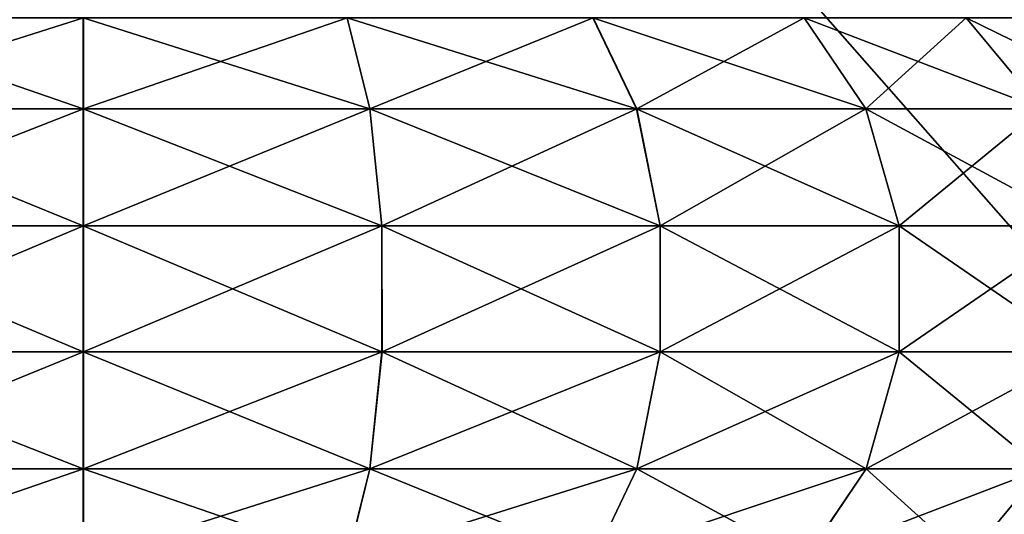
# Model space of a CAD drawing. Header units: millimetres. Extents: x -110 to 119, y -127 to 212.
# Tile 96 of 186: x -0.33 to 4.84, y 20.94 to 23.54. Entities that reach past the tile are written whole.
import ezdxf

# ---------------------------------------------------------------- set-up
doc = ezdxf.new("R2010")
doc.units = ezdxf.units.MM
doc.header["$LTSCALE"] = 26.699852
for name, color, linetype in [('151', 7, 'CONTINUOUS'), ('154', 7, 'CONTINUOUS'), ('417', 7, 'CONTINUOUS'), ('418', 7, 'CONTINUOUS')]:
    doc.layers.add(name, color=color, linetype=linetype)

msp = doc.modelspace()

# ---------------------------------------------------------------- linework, layer by layer
at = {"layer": '151', "color": 7, "linetype": 'CONTINUOUS', "true_color": 0xa2afbf}
for points in [[(-6.7221, 35.6504, -15), (6.7221, 35.6504, -15), (6.7221, 20.3496, -15), (-6.7221, 35.6504, -15)], [(-6.7221, 35.6504, -15), (6.7221, 20.3496, -15), (-6.7221, 20.3496, -15), (-6.7221, 35.6504, -15)]]:
    msp.add_3dface(points, dxfattribs=at)
at = {"layer": '154', "color": 7, "linetype": 'CONTINUOUS', "true_color": 0xa2afbf}
for points in [[(6.7221, 35.6504, 15), (-6.7221, 35.6504, 15), (-6.7221, 20.3496, 15), (6.7221, 35.6504, 15)], [(6.7221, 35.6504, 15), (-6.7221, 20.3496, 15), (6.7221, 20.3496, 15), (6.7221, 35.6504, 15)]]:
    msp.add_3dface(points, dxfattribs=at)
at = {"layer": '417', "color": 7, "linetype": 'CONTINUOUS', "true_color": 0xa2afbf}
for points in [[(-0.0003, 23.071, 51.8202), (1.5061, 23.071, 51.622), (-0.0003, 23.5499, 51.3614), (-0.0003, 23.071, 51.8202)], [(-0.0003, 23.5499, 51.3614), (1.5061, 23.071, 51.622), (1.3874, 23.5499, 51.1788), (-0.0003, 23.5499, 51.3614)], [(1.5067, 23.071, 40.3782), (0.0003, 23.071, 40.1798), (1.3879, 23.5499, 40.8214), (1.5067, 23.071, 40.3782)], [(0.0003, 23.071, 40.1798), (0.0003, 23.5499, 40.6386), (1.3879, 23.5499, 40.8214), (0.0003, 23.071, 40.1798)], [(1.5061, 23.071, 51.622), (2.9098, 23.071, 51.0406), (1.3874, 23.5499, 51.1788), (1.5061, 23.071, 51.622)], [(1.3874, 23.5499, 51.1788), (2.9098, 23.071, 51.0406), (2.6805, 23.5499, 50.6433), (1.3874, 23.5499, 51.1788)], [(2.6809, 23.5499, 41.357), (1.5067, 23.071, 40.3782), (1.3879, 23.5499, 40.8214), (2.6809, 23.5499, 41.357)], [(2.9104, 23.071, 40.9597), (1.5067, 23.071, 40.3782), (2.6809, 23.5499, 41.357), (2.9104, 23.071, 40.9597)], [(2.9098, 23.071, 51.0406), (4.1153, 23.071, 50.1157), (2.6805, 23.5499, 50.6433), (2.9098, 23.071, 51.0406)], [(2.6805, 23.5499, 50.6433), (4.1153, 23.071, 50.1157), (3.7909, 23.5499, 49.7913), (2.6805, 23.5499, 50.6433)], [(3.7913, 23.5499, 42.2091), (2.9104, 23.071, 40.9597), (2.6809, 23.5499, 41.357), (3.7913, 23.5499, 42.2091)], [(4.1157, 23.071, 41.8847), (2.9104, 23.071, 40.9597), (3.7913, 23.5499, 42.2091), (4.1157, 23.071, 41.8847)], [(4.1153, 23.071, 50.1157), (5.0403, 23.071, 48.9104), (3.7909, 23.5499, 49.7913), (4.1153, 23.071, 50.1157)], [(3.7909, 23.5499, 49.7913), (5.0403, 23.071, 48.9104), (4.643, 23.5499, 48.6809), (3.7909, 23.5499, 49.7913)], [(4.6433, 23.5499, 43.3195), (4.1157, 23.071, 41.8847), (3.7913, 23.5499, 42.2091), (4.6433, 23.5499, 43.3195)], [(5.0406, 23.071, 43.0902), (4.1157, 23.071, 41.8847), (4.6433, 23.5499, 43.3195), (5.0406, 23.071, 43.0902)], [(5.0403, 23.071, 48.9104), (5.6218, 23.071, 47.5067), (4.643, 23.5499, 48.6809), (5.0403, 23.071, 48.9104)], [(4.643, 23.5499, 48.6809), (5.6218, 23.071, 47.5067), (5.1786, 23.5499, 47.3879), (4.643, 23.5499, 48.6809)], [(5.1788, 23.5499, 44.6126), (5.0406, 23.071, 43.0902), (4.6433, 23.5499, 43.3195), (5.1788, 23.5499, 44.6126)], [(-0.0003, 22.4557, 52.0678), (1.5702, 22.4557, 51.8612), (-0.0003, 23.071, 51.8202), (-0.0003, 22.4557, 52.0678)], [(-0.0003, 23.071, 51.8202), (1.5702, 22.4557, 51.8612), (1.5061, 23.071, 51.622), (-0.0003, 23.071, 51.8202)], [(1.5708, 22.4557, 40.139), (0.0003, 22.4557, 39.9322), (1.5067, 23.071, 40.3782), (1.5708, 22.4557, 40.139)], [(0.0003, 22.4557, 39.9322), (0.0003, 23.071, 40.1798), (1.5067, 23.071, 40.3782), (0.0003, 22.4557, 39.9322)], [(1.5702, 22.4557, 51.8612), (3.0336, 22.4557, 51.2551), (1.5061, 23.071, 51.622), (1.5702, 22.4557, 51.8612)], [(1.5061, 23.071, 51.622), (3.0336, 22.4557, 51.2551), (2.9098, 23.071, 51.0406), (1.5061, 23.071, 51.622)], [(2.9104, 23.071, 40.9597), (1.5708, 22.4557, 40.139), (1.5067, 23.071, 40.3782), (2.9104, 23.071, 40.9597)], [(3.0342, 22.4557, 40.7452), (1.5708, 22.4557, 40.139), (2.9104, 23.071, 40.9597), (3.0342, 22.4557, 40.7452)], [(3.0336, 22.4557, 51.2551), (4.2904, 22.4557, 50.2908), (2.9098, 23.071, 51.0406), (3.0336, 22.4557, 51.2551)], [(2.9098, 23.071, 51.0406), (4.2904, 22.4557, 50.2908), (4.1153, 23.071, 50.1157), (2.9098, 23.071, 51.0406)], [(4.1157, 23.071, 41.8847), (3.0342, 22.4557, 40.7452), (2.9104, 23.071, 40.9597), (4.1157, 23.071, 41.8847)], [(4.2908, 22.4557, 41.7096), (3.0342, 22.4557, 40.7452), (4.1157, 23.071, 41.8847), (4.2908, 22.4557, 41.7096)], [(4.2904, 22.4557, 50.2908), (5.2548, 22.4557, 49.0342), (4.1153, 23.071, 50.1157), (4.2904, 22.4557, 50.2908)], [(4.1153, 23.071, 50.1157), (5.2548, 22.4557, 49.0342), (5.0403, 23.071, 48.9104), (4.1153, 23.071, 50.1157)], [(5.0406, 23.071, 43.0902), (4.2908, 22.4557, 41.7096), (4.1157, 23.071, 41.8847), (5.0406, 23.071, 43.0902)], [(5.2551, 22.4557, 42.9664), (4.2908, 22.4557, 41.7096), (5.0406, 23.071, 43.0902), (5.2551, 22.4557, 42.9664)], [(-0.0003, 21.7924, 52.0687), (1.5704, 21.7924, 51.862), (-0.0003, 22.4557, 52.0678), (-0.0003, 21.7924, 52.0687)], [(-0.0003, 22.4557, 52.0678), (1.5704, 21.7924, 51.862), (1.5702, 22.4557, 51.8612), (-0.0003, 22.4557, 52.0678)], [(1.571, 21.7924, 40.1381), (0.0003, 21.7924, 39.9313), (1.5708, 22.4557, 40.139), (1.571, 21.7924, 40.1381)], [(0.0003, 21.7924, 39.9313), (0.0003, 22.4557, 39.9322), (1.5708, 22.4557, 40.139), (0.0003, 21.7924, 39.9313)], [(1.5704, 21.7924, 51.862), (3.0341, 21.7924, 51.2558), (1.5702, 22.4557, 51.8612), (1.5704, 21.7924, 51.862)], [(1.5702, 22.4557, 51.8612), (3.0341, 21.7924, 51.2558), (3.0336, 22.4557, 51.2551), (1.5702, 22.4557, 51.8612)], [(3.0342, 22.4557, 40.7452), (1.571, 21.7924, 40.1381), (1.5708, 22.4557, 40.139), (3.0342, 22.4557, 40.7452)], [(3.0346, 21.7924, 40.7445), (1.571, 21.7924, 40.1381), (3.0342, 22.4557, 40.7452), (3.0346, 21.7924, 40.7445)], [(3.0341, 21.7924, 51.2558), (4.291, 21.7924, 50.2915), (3.0336, 22.4557, 51.2551), (3.0341, 21.7924, 51.2558)], [(3.0336, 22.4557, 51.2551), (4.291, 21.7924, 50.2915), (4.2904, 22.4557, 50.2908), (3.0336, 22.4557, 51.2551)], [(4.2908, 22.4557, 41.7096), (3.0346, 21.7924, 40.7445), (3.0342, 22.4557, 40.7452), (4.2908, 22.4557, 41.7096)], [(4.2915, 21.7924, 41.709), (3.0346, 21.7924, 40.7445), (4.2908, 22.4557, 41.7096), (4.2915, 21.7924, 41.709)], [(4.291, 21.7924, 50.2915), (5.2555, 21.7924, 49.0346), (4.2904, 22.4557, 50.2908), (4.291, 21.7924, 50.2915)], [(4.2904, 22.4557, 50.2908), (5.2555, 21.7924, 49.0346), (5.2548, 22.4557, 49.0342), (4.2904, 22.4557, 50.2908)], [(5.2551, 22.4557, 42.9664), (4.2915, 21.7924, 41.709), (4.2908, 22.4557, 41.7096), (5.2551, 22.4557, 42.9664)], [(5.2558, 21.7924, 42.9659), (4.2915, 21.7924, 41.709), (5.2551, 22.4557, 42.9664), (5.2558, 21.7924, 42.9659)], [(-0.0003, 21.1765, 51.8227), (1.5067, 21.1765, 51.6244), (-0.0003, 21.7924, 52.0687), (-0.0003, 21.1765, 51.8227)], [(-0.0003, 21.7924, 52.0687), (1.5067, 21.1765, 51.6244), (1.5704, 21.7924, 51.862), (-0.0003, 21.7924, 52.0687)], [(1.5073, 21.1765, 40.3757), (0.0003, 21.1765, 40.1773), (1.571, 21.7924, 40.1381), (1.5073, 21.1765, 40.3757)], [(0.0003, 21.1765, 40.1773), (0.0003, 21.7924, 39.9313), (1.571, 21.7924, 40.1381), (0.0003, 21.1765, 40.1773)], [(1.5067, 21.1765, 51.6244), (2.9111, 21.1765, 51.0428), (1.5704, 21.7924, 51.862), (1.5067, 21.1765, 51.6244)], [(2.9116, 21.1765, 40.9575), (1.5073, 21.1765, 40.3757), (3.0346, 21.7924, 40.7445), (2.9116, 21.1765, 40.9575)], [(3.0346, 21.7924, 40.7445), (1.5073, 21.1765, 40.3757), (1.571, 21.7924, 40.1381), (3.0346, 21.7924, 40.7445)], [(1.5704, 21.7924, 51.862), (2.9111, 21.1765, 51.0428), (3.0341, 21.7924, 51.2558), (1.5704, 21.7924, 51.862)], [(2.9111, 21.1765, 51.0428), (4.1171, 21.1765, 50.1175), (3.0341, 21.7924, 51.2558), (2.9111, 21.1765, 51.0428)], [(4.1175, 21.1765, 41.8829), (2.9116, 21.1765, 40.9575), (4.2915, 21.7924, 41.709), (4.1175, 21.1765, 41.8829)], [(4.2915, 21.7924, 41.709), (2.9116, 21.1765, 40.9575), (3.0346, 21.7924, 40.7445), (4.2915, 21.7924, 41.709)], [(3.0341, 21.7924, 51.2558), (4.1171, 21.1765, 50.1175), (4.291, 21.7924, 50.2915), (3.0341, 21.7924, 51.2558)], [(4.1171, 21.1765, 50.1175), (5.0425, 21.1765, 48.9116), (4.291, 21.7924, 50.2915), (4.1171, 21.1765, 50.1175)], [(5.0428, 21.1765, 43.0889), (4.1175, 21.1765, 41.8829), (5.2558, 21.7924, 42.9659), (5.0428, 21.1765, 43.0889)], [(5.2558, 21.7924, 42.9659), (4.1175, 21.1765, 41.8829), (4.2915, 21.7924, 41.709), (5.2558, 21.7924, 42.9659)], [(4.291, 21.7924, 50.2915), (5.0425, 21.1765, 48.9116), (5.2555, 21.7924, 49.0346), (4.291, 21.7924, 50.2915)], [(-0.0003, 20.6963, 51.3652), (1.3883, 20.6963, 51.1825), (-0.0003, 21.1765, 51.8227), (-0.0003, 20.6963, 51.3652)], [(-0.0003, 21.1765, 51.8227), (1.3883, 20.6963, 51.1825), (1.5067, 21.1765, 51.6244), (-0.0003, 21.1765, 51.8227)], [(1.3889, 20.6963, 40.8177), (0.0003, 20.6963, 40.6348), (1.5073, 21.1765, 40.3757), (1.3889, 20.6963, 40.8177)], [(0.0003, 20.6963, 40.6348), (0.0003, 21.1765, 40.1773), (1.5073, 21.1765, 40.3757), (0.0003, 20.6963, 40.6348)], [(1.3883, 20.6963, 51.1825), (2.6824, 20.6963, 50.6465), (1.5067, 21.1765, 51.6244), (1.3883, 20.6963, 51.1825)], [(2.6828, 20.6963, 41.3537), (1.3889, 20.6963, 40.8177), (2.9116, 21.1765, 40.9575), (2.6828, 20.6963, 41.3537)], [(2.9116, 21.1765, 40.9575), (1.3889, 20.6963, 40.8177), (1.5073, 21.1765, 40.3757), (2.9116, 21.1765, 40.9575)], [(1.5067, 21.1765, 51.6244), (2.6824, 20.6963, 50.6465), (2.9111, 21.1765, 51.0428), (1.5067, 21.1765, 51.6244)], [(2.6824, 20.6963, 50.6465), (3.7936, 20.6963, 49.794), (2.9111, 21.1765, 51.0428), (2.6824, 20.6963, 50.6465)], [(3.794, 20.6963, 42.2064), (2.6828, 20.6963, 41.3537), (4.1175, 21.1765, 41.8829), (3.794, 20.6963, 42.2064)], [(4.1175, 21.1765, 41.8829), (2.6828, 20.6963, 41.3537), (2.9116, 21.1765, 40.9575), (4.1175, 21.1765, 41.8829)], [(2.9111, 21.1765, 51.0428), (3.7936, 20.6963, 49.794), (4.1171, 21.1765, 50.1175), (2.9111, 21.1765, 51.0428)], [(3.7936, 20.6963, 49.794), (4.6463, 20.6963, 48.6828), (4.1171, 21.1765, 50.1175), (3.7936, 20.6963, 49.794)], [(4.6465, 20.6963, 43.3176), (3.794, 20.6963, 42.2064), (5.0428, 21.1765, 43.0889), (4.6465, 20.6963, 43.3176)], [(5.0428, 21.1765, 43.0889), (3.794, 20.6963, 42.2064), (4.1175, 21.1765, 41.8829), (5.0428, 21.1765, 43.0889)], [(4.1171, 21.1765, 50.1175), (4.6463, 20.6963, 48.6828), (5.0425, 21.1765, 48.9116), (4.1171, 21.1765, 50.1175)], [(4.6463, 20.6963, 48.6828), (5.1823, 20.6963, 47.3889), (5.0425, 21.1765, 48.9116), (4.6463, 20.6963, 48.6828)], [(5.1825, 20.6963, 44.6117), (4.6465, 20.6963, 43.3176), (5.6244, 21.1765, 44.4933), (5.1825, 20.6963, 44.6117)], [(5.6244, 21.1765, 44.4933), (4.6465, 20.6963, 43.3176), (5.0428, 21.1765, 43.0889), (5.6244, 21.1765, 44.4933)]]:
    msp.add_3dface(points, dxfattribs=at)
at = {"layer": '418', "color": 7, "linetype": 'CONTINUOUS', "true_color": 0xa2afbf}
for points in [[(-1.5067, 23.071, 51.6218), (-0.0003, 23.071, 51.8202), (-1.3879, 23.5499, 51.1786), (-1.5067, 23.071, 51.6218)], [(0.0003, 23.5499, 40.6386), (0.0003, 23.071, 40.1798), (-1.5061, 23.071, 40.378), (0.0003, 23.5499, 40.6386)], [(0.0003, 23.5499, 40.6386), (-1.5061, 23.071, 40.378), (-1.3874, 23.5499, 40.8212), (0.0003, 23.5499, 40.6386)], [(-0.0003, 23.071, 51.8202), (-0.0003, 23.5499, 51.3614), (-1.3879, 23.5499, 51.1786), (-0.0003, 23.071, 51.8202)], [(-1.5708, 22.4557, 51.861), (-0.0003, 22.4557, 52.0678), (-1.5067, 23.071, 51.6218), (-1.5708, 22.4557, 51.861)], [(0.0003, 23.071, 40.1798), (0.0003, 22.4557, 39.9322), (-1.5702, 22.4557, 40.1388), (0.0003, 23.071, 40.1798)], [(0.0003, 23.071, 40.1798), (-1.5702, 22.4557, 40.1388), (-1.5061, 23.071, 40.378), (0.0003, 23.071, 40.1798)], [(-0.0003, 22.4557, 52.0678), (-0.0003, 23.071, 51.8202), (-1.5067, 23.071, 51.6218), (-0.0003, 22.4557, 52.0678)], [(-1.571, 21.7924, 51.8619), (-0.0003, 21.7924, 52.0687), (-1.5708, 22.4557, 51.861), (-1.571, 21.7924, 51.8619)], [(-0.0003, 21.7924, 52.0687), (-0.0003, 22.4557, 52.0678), (-1.5708, 22.4557, 51.861), (-0.0003, 21.7924, 52.0687)], [(0.0003, 22.4557, 39.9322), (0.0003, 21.7924, 39.9313), (-1.5704, 21.7924, 40.138), (0.0003, 22.4557, 39.9322)], [(0.0003, 22.4557, 39.9322), (-1.5704, 21.7924, 40.138), (-1.5702, 22.4557, 40.1388), (0.0003, 22.4557, 39.9322)], [(-0.0003, 21.1765, 51.8227), (-0.0003, 21.7924, 52.0687), (-1.571, 21.7924, 51.8619), (-0.0003, 21.1765, 51.8227)], [(-1.5073, 21.1765, 51.6243), (-0.0003, 21.1765, 51.8227), (-1.571, 21.7924, 51.8619), (-1.5073, 21.1765, 51.6243)], [(0.0003, 21.7924, 39.9313), (-1.5067, 21.1765, 40.3756), (-1.5704, 21.7924, 40.138), (0.0003, 21.7924, 39.9313)], [(0.0003, 21.7924, 39.9313), (0.0003, 21.1765, 40.1773), (-1.5067, 21.1765, 40.3756), (0.0003, 21.7924, 39.9313)], [(-0.0003, 20.6963, 51.3652), (-0.0003, 21.1765, 51.8227), (-1.5073, 21.1765, 51.6243), (-0.0003, 20.6963, 51.3652)], [(-1.3889, 20.6963, 51.1823), (-0.0003, 20.6963, 51.3652), (-1.5073, 21.1765, 51.6243), (-1.3889, 20.6963, 51.1823)], [(0.0003, 21.1765, 40.1773), (-1.3883, 20.6963, 40.8175), (-1.5067, 21.1765, 40.3756), (0.0003, 21.1765, 40.1773)], [(0.0003, 21.1765, 40.1773), (0.0003, 20.6963, 40.6348), (-1.3883, 20.6963, 40.8175), (0.0003, 21.1765, 40.1773)]]:
    msp.add_3dface(points, dxfattribs=at)

doc.saveas('drawing.dxf')
